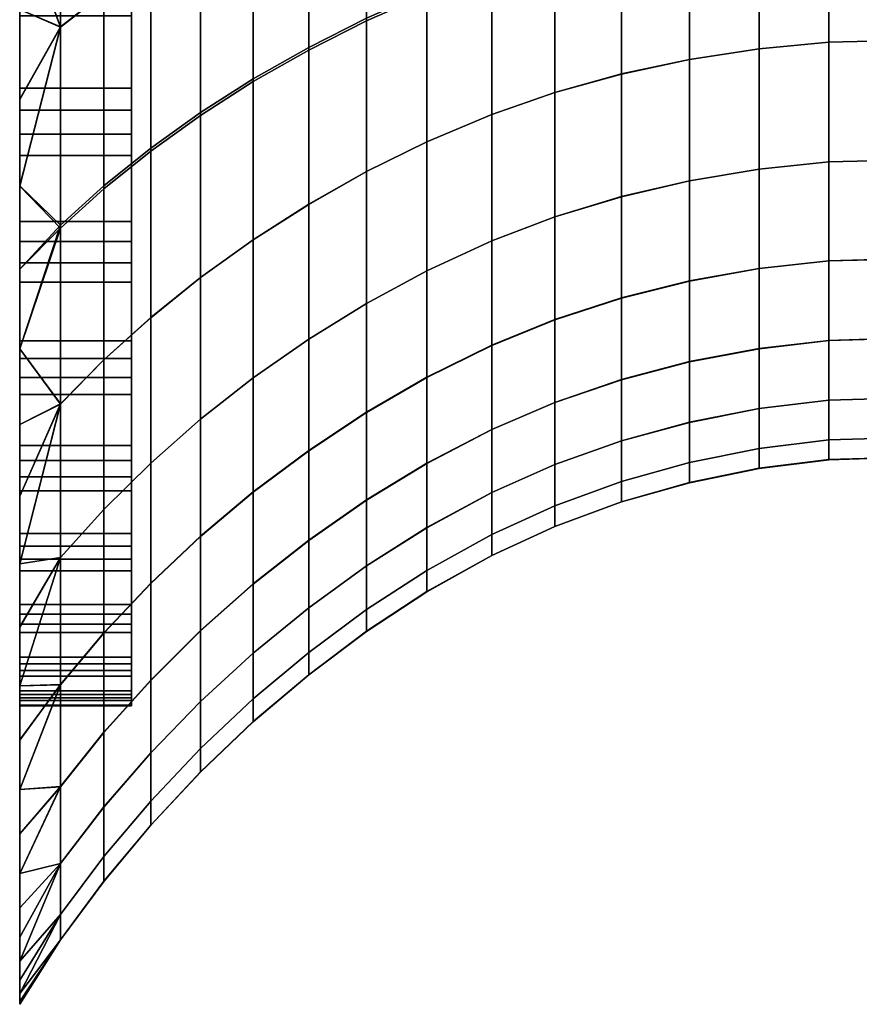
# Model space of a CAD drawing. Header units: millimetres. Extents: x -45 to 112, y -104 to 102.
# Tile 1 of 215: x -45 to -22, y -61 to -34. Entities that reach past the tile are written whole.
import ezdxf

# ---------------------------------------------------------------- set-up
doc = ezdxf.new("R2010")
doc.units = ezdxf.units.MM
doc.header["$MEASUREMENT"] = 0
doc.layers.add('Default', color=7, linetype='Continuous', true_color=0x000000)

msp = doc.modelspace()

# ---------------------------------------------------------------- meshes
at = {"layer": 'Default', "color": 9, "true_color": 0xbfbfbf}
mesh = msp.add_polyface(dxfattribs=at)
corners = [(-35.703, -24.491, 165.213), (-35.703, -18.935, 168.4), (-37.256, -19.362, 169.115), (-37.256, -25.049, 165.872), (-34.086, -23.984, 164.668), (-34.086, -18.545, 167.803), (-32.351, -23.519, 164.251), (-32.351, -18.188, 167.339), (-30.663, -23.147, 164.027), (-30.663, -17.902, 167.079), (-28.87, -22.831, 163.993), (-28.87, -17.66, 167.016), (-37.256, -30.251, 161.899), (-38.741, -25.651, 166.622), (-38.741, -30.981, 162.578), (-35.703, -29.575, 161.309), (-34.086, -28.96, 160.827), (-32.351, -28.396, 160.469), (-30.663, -27.944, 160.289), (-28.87, -27.562, 160.29), (-37.256, -34.924, 157.319), (-38.741, -35.769, 157.914), (-35.703, -34.141, 156.808), (-34.086, -33.429, 156.399), (-32.351, -32.776, 156.107), (-30.663, -32.254, 155.979), (-28.87, -31.812, 156.02), (-35.703, -38.252, 151.687), (-37.256, -39.13, 152.108), (-34.086, -37.453, 151.361), (-32.351, -36.72, 151.145), (-30.663, -36.133, 151.076), (-28.87, -35.637, 151.162), (-35.703, -34.211, 65.544), (-35.703, -38.254, 70.6), (-37.256, -39.132, 69.593), (-37.256, -34.995, 64.449), (-34.086, -33.498, 66.617), (-34.086, -37.455, 71.59), (-32.351, -32.843, 67.676), (-32.351, -36.722, 72.575), (-30.663, -32.32, 68.592), (-30.663, -36.135, 73.433), (-28.87, -31.877, 69.45), (-28.87, -35.639, 74.246), (-37.256, -30.261, 59.799), (-38.741, -35.842, 63.355), (-38.741, -30.991, 58.62), (-35.703, -29.585, 60.975), (-34.086, -28.969, 62.122), (-32.351, -28.405, 63.249), (-30.663, -27.953, 64.217), (-28.87, -27.571, 65.116), (-37.256, -25.03, 55.811), (-38.741, -25.632, 54.56), (-35.703, -24.473, 57.056), (-34.086, -23.966, 58.267), (-32.351, -23.501, 59.452), (-30.663, -23.129, 60.465), (-28.87, -22.814, 61.399), (-37.256, -19.375, 52.588), (-38.741, -19.838, 51.278), (-35.703, -18.947, 53.888), (-34.086, -18.557, 55.15), (-32.351, -18.2, 56.383), (-30.663, -17.914, 57.432)]
mesh.append_faces([[corners[k] for k in face] for face in [(0, 1, 2, 3), (4, 5, 1, 0), (6, 7, 5, 4), (8, 9, 7, 6), (10, 11, 9, 8), (12, 3, 13, 14), (15, 0, 3, 12), (16, 4, 0, 15), (17, 6, 4, 16), (18, 8, 6, 17), (19, 10, 8, 18), (20, 12, 14, 21), (22, 15, 12, 20), (23, 16, 15, 22), (24, 17, 16, 23), (25, 18, 17, 24), (26, 19, 18, 25), (27, 22, 20, 28), (29, 23, 22, 27), (30, 24, 23, 29), (31, 25, 24, 30), (32, 26, 25, 31), (33, 34, 35, 36), (37, 38, 34, 33), (39, 40, 38, 37), (41, 42, 40, 39), (43, 44, 42, 41), (45, 36, 46, 47), (48, 33, 36, 45), (49, 37, 33, 48), (50, 39, 37, 49), (51, 41, 39, 50), (52, 43, 41, 51), (53, 45, 47, 54), (55, 48, 45, 53), (56, 49, 48, 55), (57, 50, 49, 56), (58, 51, 50, 57), (59, 52, 51, 58), (60, 53, 54, 61), (62, 55, 53, 60), (63, 56, 55, 62), (64, 57, 56, 63), (65, 58, 57, 64)]], dxfattribs={"color": 9})
mesh = msp.add_polyface(dxfattribs=at)
corners = [(-27.046, -27.263, 160.466), (-27.046, -22.584, 164.145), (-28.87, -22.831, 163.993), (-28.87, -27.562, 160.29), (-25.187, -27.041, 160.791), (-25.187, -22.402, 164.454), (-23.314, -26.907, 161.245), (-23.314, -22.291, 164.901), (-21.427, -26.872, 161.82), (-21.427, -22.262, 165.478), (-19.547, -26.956, 162.513), (-19.547, -22.332, 166.184), (-17.694, -27.171, 163.352), (-17.694, -22.509, 167.047), (-27.046, -31.465, 156.224), (-28.87, -31.812, 156.02), (-25.187, -31.208, 156.568), (-23.314, -31.053, 157.029), (-21.427, -31.013, 157.602), (-19.547, -31.11, 158.281), (-17.694, -31.359, 159.092), (-27.046, -35.248, 151.399), (-28.87, -35.637, 151.162), (-25.187, -34.96, 151.763), (-23.314, -34.785, 152.234), (-21.427, -34.74, 152.803), (-19.547, -34.849, 153.466), (-17.694, -35.129, 154.245), (-25.187, -38.186, 146.533), (-27.046, -38.501, 146.147), (-23.314, -37.995, 147.014), (-21.427, -37.946, 147.58), (-19.547, -38.065, 148.225), (-17.694, -38.371, 148.97), (-25.187, -34.962, 75.681), (-25.187, -38.185, 80.908), (-27.046, -38.5, 80.24), (-27.046, -35.25, 74.992), (-23.314, -34.787, 76.295), (-23.314, -37.994, 81.512), (-21.427, -34.742, 76.818), (-21.427, -37.944, 82.038), (-19.547, -34.851, 77.223), (-19.547, -38.064, 82.46), (-17.694, -35.131, 77.496), (-17.694, -38.37, 82.769), (-27.046, -31.529, 70.228), (-28.87, -35.639, 74.246), (-28.87, -31.877, 69.45), (-25.187, -31.272, 70.937), (-23.314, -31.116, 71.56), (-21.427, -31.076, 72.081), (-19.547, -31.174, 72.469), (-17.694, -31.423, 72.711), (-27.046, -27.271, 65.922), (-28.87, -27.571, 65.116), (-25.187, -27.05, 66.65), (-23.314, -26.915, 67.281), (-21.427, -26.881, 67.799), (-19.547, -26.965, 68.173), (-27.046, -22.568, 62.229), (-28.87, -22.814, 61.399), (-25.187, -22.385, 62.973), (-23.314, -22.274, 63.611), (-21.427, -22.246, 64.127), (-19.547, -22.315, 64.488), (-28.87, -17.672, 58.394), (-30.663, -23.129, 60.465), (-30.663, -17.914, 57.432)]
mesh.append_faces([[corners[k] for k in face] for face in [(0, 1, 2, 3), (4, 5, 1, 0), (6, 7, 5, 4), (8, 9, 7, 6), (10, 11, 9, 8), (12, 13, 11, 10), (14, 0, 3, 15), (16, 4, 0, 14), (17, 6, 4, 16), (18, 8, 6, 17), (19, 10, 8, 18), (20, 12, 10, 19), (21, 14, 15, 22), (23, 16, 14, 21), (24, 17, 16, 23), (25, 18, 17, 24), (26, 19, 18, 25), (27, 20, 19, 26), (28, 23, 21, 29), (30, 24, 23, 28), (31, 25, 24, 30), (32, 26, 25, 31), (33, 27, 26, 32), (34, 35, 36, 37), (38, 39, 35, 34), (40, 41, 39, 38), (42, 43, 41, 40), (44, 45, 43, 42), (46, 37, 47, 48), (49, 34, 37, 46), (50, 38, 34, 49), (51, 40, 38, 50), (52, 42, 40, 51), (53, 44, 42, 52), (54, 46, 48, 55), (56, 49, 46, 54), (57, 50, 49, 56), (58, 51, 50, 57), (59, 52, 51, 58), (60, 54, 55, 61), (62, 56, 54, 60), (63, 57, 56, 62), (64, 58, 57, 63), (65, 59, 58, 64), (66, 61, 67, 68)]], dxfattribs={"color": 9})
mesh = msp.add_polyface(dxfattribs=at)
corners = [(-42, -37.248, 66.097), (-42, -36.609, 154.676), (-42, -36.019, 64.685), (-42, -34.077, 157.395), (-42, -33.454, 62.015), (-45, -33.454, 62.015), (-45, -36.318, 53.79), (-45, -38.64, 55.903), (-45, -33.91, 51.812), (-45, -29.363, 58.411), (-45, -31.423, 49.973), (-45, -27.941, 57.321), (-45, -36.019, 64.685), (-45, -32.121, 60.759), (-45, -34.077, 157.395), (-45, -38.638, 164.119), (-45, -32.76, 158.676), (-45, -36.316, 166.232), (-45, -33.909, 168.212), (-45, -30.03, 161.077), (-45, -31.422, 170.052), (-45, -28.621, 162.194), (-45, -34.077, 157.395), (-45, -32.76, 158.676), (-42, -32.76, 158.676), (-42, -34.077, 157.395), (-45, -36.609, 154.676), (-42, -36.609, 154.676), (-45, -30.03, 161.077), (-42, -30.03, 161.077), (-45, -33.454, 62.015), (-45, -36.019, 64.685), (-42, -36.019, 64.685), (-42, -33.454, 62.015), (-45, -32.121, 60.759), (-42, -32.121, 60.759), (-45, -29.363, 58.411), (-42, -29.363, 58.411), (-45, -37.248, 66.097), (-42, -37.248, 66.097), (-42.741, -33.461, 165.054), (-42.741, -27.696, 169.328), (-43.91, -28.447, 170.387), (-43.91, -34.371, 166.031), (-41.489, -32.589, 164.151), (-41.489, -26.977, 168.346), (-40.153, -31.76, 163.326), (-40.153, -26.294, 167.445), (-42.741, -38.639, 160.125), (-43.91, -39.693, 161.008), (-41.489, -37.63, 159.313), (-40.153, -36.671, 158.576), (-38.741, -35.769, 157.914), (-38.741, -30.981, 162.578), (-42.741, -33.471, 55.191), (-42.741, -38.718, 60.194), (-43.91, -39.774, 59.166), (-43.91, -34.382, 54.067), (-41.489, -32.599, 56.323), (-41.489, -37.707, 61.233), (-40.153, -31.77, 57.465), (-40.153, -36.746, 62.286), (-38.741, -30.991, 58.62), (-38.741, -35.842, 63.355), (-42.741, -27.675, 50.9), (-43.91, -28.426, 49.694), (-41.489, -26.957, 52.111), (-45, -36.316, 166.232), (-45, -33.909, 168.212), (-45, -38.638, 164.119), (-45, -31.422, 170.052), (-45, -38.64, 55.903), (-45, -36.318, 53.79), (-45, -33.91, 51.812), (-45, -31.423, 49.973)]
mesh.append_faces([[corners[k] for k in face] for face in [(0, 1, 2, 2), (3, 4, 2, 2), (2, 1, 3, 3), (5, 6, 7, 7), (8, 9, 10, 10), (9, 11, 10, 10), (5, 7, 12, 12), (8, 13, 9, 9), (5, 13, 6, 6), (13, 8, 6, 6), (14, 15, 16, 16), (17, 16, 15, 15), (17, 18, 19, 19), (20, 21, 18, 18), (18, 21, 19, 19), (16, 17, 19, 19), (22, 23, 24, 25), (26, 22, 25, 27), (23, 28, 29, 24), (30, 31, 32, 33), (34, 30, 33, 35), (36, 34, 35, 37), (31, 38, 39, 32), (40, 41, 42, 43), (44, 45, 41, 40), (46, 47, 45, 44), (48, 40, 43, 49), (50, 44, 40, 48), (51, 46, 44, 50), (52, 53, 46, 51), (54, 55, 56, 57), (58, 59, 55, 54), (60, 61, 59, 58), (62, 63, 61, 60), (64, 54, 57, 65), (66, 58, 54, 64), (67, 43, 68, 68), (67, 69, 43, 43), (68, 43, 70, 70), (43, 42, 70, 70), (71, 72, 57, 57), (73, 74, 57, 57), (57, 72, 73, 73), (65, 57, 74, 74)]], dxfattribs={"color": 9})
mesh = msp.add_polyface(dxfattribs=at)
corners = [(-42, -39.591, 69.066), (-42, -37.82, 153.241), (-42, -37.248, 66.097), (-42, -40.702, 70.62), (-42, -40.125, 150.227), (-42, -41.216, 148.651), (-42, -42.795, 73.861), (-42, -36.609, 154.676), (-42, -43.268, 145.369), (-45, -39.591, 69.066), (-45, -43.004, 60.516), (-45, -45.034, 63.005), (-45, -40.871, 58.147), (-45, -37.248, 66.097), (-45, -36.019, 64.685), (-45, -38.64, 55.903), (-45, -40.702, 70.62), (-45, -46.959, 154.423), (-45, -45.035, 157.023), (-45, -40.125, 150.227), (-45, -41.216, 148.651), (-45, -43.003, 159.509), (-45, -37.82, 153.241), (-45, -40.868, 161.876), (-45, -36.609, 154.676), (-45, -34.077, 157.395), (-45, -38.638, 164.119), (-45, -40.125, 150.227), (-45, -37.82, 153.241), (-42, -37.82, 153.241), (-42, -40.125, 150.227), (-45, -43.268, 145.369), (-45, -41.216, 148.651), (-42, -41.216, 148.651), (-42, -43.268, 145.369), (-45, -36.609, 154.676), (-42, -36.609, 154.676), (-45, -40.702, 70.62), (-45, -42.795, 73.861), (-42, -42.795, 73.861), (-42, -40.702, 70.62), (-45, -37.248, 66.097), (-45, -39.591, 69.066), (-42, -39.591, 69.066), (-42, -37.248, 66.097), (-42.741, -43.3, 154.518), (-42.741, -38.639, 160.125), (-43.91, -39.693, 161.008), (-43.91, -44.483, 155.293), (-41.489, -42.167, 153.81), (-41.489, -37.63, 159.313), (-40.153, -41.091, 153.173), (-40.153, -36.671, 158.576), (-38.741, -40.079, 152.608), (-38.741, -35.769, 157.914), (-38.741, -43.785, 146.833), (-40.153, -44.893, 147.293), (-38.741, -40.081, 68.593), (-38.741, -43.784, 74.365), (-40.153, -44.891, 73.497), (-40.153, -41.093, 67.62), (-42.741, -38.718, 60.194), (-42.741, -43.303, 65.73), (-43.91, -44.486, 64.808), (-43.91, -39.774, 59.166), (-41.489, -37.707, 61.233), (-41.489, -42.17, 66.667), (-40.153, -36.746, 62.286), (-45, -43.003, 159.509), (-45, -40.868, 161.876), (-45, -38.638, 164.119), (-43.91, -34.371, 166.031), (-45, -38.64, 55.903), (-45, -40.871, 58.147), (-45, -43.004, 60.516), (-43.91, -34.382, 54.067)]
mesh.append_faces([[corners[k] for k in face] for face in [(0, 1, 2, 2), (0, 3, 4, 4), (5, 3, 6, 6), (2, 1, 7, 7), (6, 8, 5, 5), (5, 4, 3, 3), (0, 4, 1, 1), (9, 10, 11, 11), (12, 13, 14, 14), (12, 14, 15, 15), (13, 10, 9, 9), (16, 9, 11, 11), (10, 13, 12, 12), (17, 18, 19, 19), (17, 19, 20, 20), (21, 22, 18, 18), (21, 23, 24, 24), (22, 21, 24, 24), (25, 23, 26, 26), (25, 24, 23, 23), (19, 18, 22, 22), (27, 28, 29, 30), (31, 32, 33, 34), (32, 27, 30, 33), (28, 35, 36, 29), (37, 38, 39, 40), (41, 42, 43, 44), (42, 37, 40, 43), (45, 46, 47, 48), (49, 50, 46, 45), (51, 52, 50, 49), (53, 54, 52, 51), (55, 53, 51, 56), (57, 58, 59, 60), (61, 62, 63, 64), (65, 66, 62, 61), (67, 60, 66, 65), (68, 47, 69, 69), (47, 70, 69, 69), (47, 71, 70, 70), (68, 48, 47, 47), (72, 64, 73, 73), (64, 74, 73, 73), (74, 64, 63, 63), (75, 64, 72, 72)]], dxfattribs={"color": 9})
mesh = msp.add_polyface(dxfattribs=at)
corners = [(-37.256, -39.13, 152.108), (-37.256, -34.924, 157.319), (-38.741, -35.769, 157.914), (-38.741, -40.079, 152.608), (-37.256, -42.748, 146.436), (-38.741, -43.785, 146.833), (-35.703, -41.787, 146.113), (-35.703, -38.252, 151.687), (-34.086, -40.913, 145.878), (-34.086, -37.453, 151.361), (-32.351, -40.111, 145.744), (-32.351, -36.72, 151.145), (-30.663, -39.47, 145.739), (-30.663, -36.133, 151.076), (-37.256, -45.732, 140.463), (-38.741, -46.843, 140.751), (-35.703, -44.704, 140.243), (-34.086, -43.768, 140.104), (-32.351, -42.909, 140.057), (-30.663, -42.222, 140.118), (-37.256, -48.146, 134.145), (-38.741, -49.316, 134.318), (-35.703, -47.063, 134.035), (-34.086, -46.076, 133.996), (-32.351, -45.172, 134.041), (-30.663, -44.448, 134.173), (-34.086, -47.799, 127.705), (-35.703, -48.822, 127.64), (-32.351, -46.86, 127.845), (-30.663, -46.109, 128.05), (-32.351, -47.985, 121.518), (-34.086, -48.946, 121.281), (-30.663, -47.215, 121.798), (-30.663, -47.764, 115.6), (-32.351, -48.543, 115.245), (-30.663, -47.77, 109.06), (-32.351, -48.549, 108.627), (-30.663, -47.216, 102.709), (-32.351, -47.986, 102.201), (-32.351, -46.861, 95.869), (-34.086, -48.947, 101.669), (-34.086, -47.8, 95.241), (-30.663, -46.11, 96.452), (-34.086, -46.069, 88.929), (-35.703, -48.823, 94.64), (-35.703, -47.055, 88.224), (-32.351, -45.165, 89.652), (-30.663, -44.441, 90.309), (-37.256, -45.739, 81.249), (-37.256, -48.138, 87.528), (-38.741, -49.308, 86.854), (-38.741, -46.851, 80.46), (-35.703, -44.711, 82.053), (-34.086, -43.774, 82.858), (-32.351, -42.916, 83.673), (-30.663, -42.229, 84.4), (-37.256, -42.746, 75.262), (-38.741, -43.784, 74.365), (-35.703, -41.786, 76.17), (-34.086, -40.911, 77.07), (-32.351, -40.11, 77.973), (-37.256, -39.132, 69.593), (-38.741, -40.081, 68.593), (-35.703, -38.254, 70.6), (-34.086, -37.455, 71.59), (-32.351, -36.722, 72.575), (-38.741, -35.842, 63.355), (-40.153, -41.093, 67.62), (-40.153, -36.746, 62.286), (-37.256, -34.995, 64.449)]
mesh.append_faces([[corners[k] for k in face] for face in [(0, 1, 2, 3), (4, 0, 3, 5), (6, 7, 0, 4), (8, 9, 7, 6), (10, 11, 9, 8), (12, 13, 11, 10), (14, 4, 5, 15), (16, 6, 4, 14), (17, 8, 6, 16), (18, 10, 8, 17), (19, 12, 10, 18), (20, 14, 15, 21), (22, 16, 14, 20), (23, 17, 16, 22), (24, 18, 17, 23), (25, 19, 18, 24), (26, 23, 22, 27), (28, 24, 23, 26), (29, 25, 24, 28), (30, 28, 26, 31), (32, 29, 28, 30), (33, 32, 30, 34), (35, 33, 34, 36), (37, 35, 36, 38), (39, 38, 40, 41), (42, 37, 38, 39), (43, 41, 44, 45), (46, 39, 41, 43), (47, 42, 39, 46), (48, 49, 50, 51), (52, 45, 49, 48), (53, 43, 45, 52), (54, 46, 43, 53), (55, 47, 46, 54), (56, 48, 51, 57), (58, 52, 48, 56), (59, 53, 52, 58), (60, 54, 53, 59), (61, 56, 57, 62), (63, 58, 56, 61), (64, 59, 58, 63), (65, 60, 59, 64), (66, 62, 67, 68), (69, 61, 62, 66)]], dxfattribs={"color": 9})
mesh = msp.add_polyface(dxfattribs=at)
corners = [(-28.87, -38.927, 145.875), (-28.87, -35.637, 151.162), (-30.663, -36.133, 151.076), (-30.663, -39.47, 145.739), (-27.046, -38.501, 146.147), (-27.046, -35.248, 151.399), (-28.87, -41.641, 140.307), (-30.663, -42.222, 140.118), (-27.046, -41.185, 140.616), (-25.187, -40.848, 141.026), (-25.187, -38.186, 146.533), (-23.314, -40.644, 141.517), (-23.314, -37.995, 147.014), (-28.87, -43.836, 134.418), (-30.663, -44.448, 134.173), (-27.046, -43.356, 134.766), (-25.187, -43.001, 135.2), (-23.314, -42.785, 135.702), (-28.87, -45.473, 128.352), (-30.663, -46.109, 128.05), (-27.046, -44.975, 128.74), (-25.187, -44.606, 129.2), (-23.314, -44.383, 129.714), (-28.87, -46.564, 122.158), (-30.663, -47.215, 121.798), (-27.046, -46.054, 122.587), (-25.187, -45.676, 123.074), (-23.314, -45.447, 123.599), (-28.87, -47.105, 116.018), (-30.663, -47.764, 115.6), (-27.046, -46.589, 116.487), (-25.187, -46.207, 117), (-23.314, -45.975, 117.536), (-28.87, -47.111, 109.539), (-30.663, -47.77, 109.06), (-27.046, -46.595, 110.052), (-25.187, -46.213, 110.592), (-23.314, -45.981, 111.14), (-28.87, -46.565, 103.248), (-30.663, -47.216, 102.709), (-27.046, -46.055, 103.802), (-25.187, -45.677, 104.368), (-28.87, -45.474, 97.05), (-30.663, -46.11, 96.452), (-27.046, -44.976, 97.645), (-25.187, -44.607, 98.238), (-28.87, -43.828, 90.964), (-30.663, -44.441, 90.309), (-27.046, -43.348, 91.599), (-25.187, -42.993, 92.217), (-28.87, -41.647, 85.11), (-30.663, -42.229, 84.4), (-27.046, -41.191, 85.784), (-25.187, -40.854, 86.428), (-30.663, -39.468, 78.767), (-32.351, -42.916, 83.673), (-32.351, -40.11, 77.973), (-28.87, -38.925, 79.53), (-27.046, -38.5, 80.24), (-25.187, -38.185, 80.908), (-30.663, -36.135, 73.433), (-32.351, -36.722, 72.575), (-28.87, -35.639, 74.246), (-27.046, -35.25, 74.992)]
mesh.append_faces([[corners[k] for k in face] for face in [(0, 1, 2, 3), (4, 5, 1, 0), (6, 0, 3, 7), (8, 4, 0, 6), (9, 10, 4, 8), (11, 12, 10, 9), (13, 6, 7, 14), (15, 8, 6, 13), (16, 9, 8, 15), (17, 11, 9, 16), (18, 13, 14, 19), (20, 15, 13, 18), (21, 16, 15, 20), (22, 17, 16, 21), (23, 18, 19, 24), (25, 20, 18, 23), (26, 21, 20, 25), (27, 22, 21, 26), (28, 23, 24, 29), (30, 25, 23, 28), (31, 26, 25, 30), (32, 27, 26, 31), (33, 28, 29, 34), (35, 30, 28, 33), (36, 31, 30, 35), (37, 32, 31, 36), (38, 33, 34, 39), (40, 35, 33, 38), (41, 36, 35, 40), (42, 38, 39, 43), (44, 40, 38, 42), (45, 41, 40, 44), (46, 42, 43, 47), (48, 44, 42, 46), (49, 45, 44, 48), (50, 46, 47, 51), (52, 48, 46, 50), (53, 49, 48, 52), (54, 51, 55, 56), (57, 50, 51, 54), (58, 52, 50, 57), (59, 53, 52, 58), (60, 54, 56, 61), (62, 57, 54, 60), (63, 58, 57, 62)]], dxfattribs={"color": 9})
mesh = msp.add_polyface(dxfattribs=at)
corners = [(-15.88, -38.837, 149.804), (-15.88, -35.555, 155.129), (-17.694, -35.129, 154.245), (-17.694, -38.371, 148.97), (-21.427, -40.591, 142.08), (-21.427, -37.946, 147.58), (-23.314, -37.995, 147.014), (-23.314, -40.644, 141.517), (-19.547, -40.719, 142.706), (-19.547, -38.065, 148.225), (-17.694, -41.046, 143.414), (-15.88, -41.545, 144.195), (-21.427, -42.729, 136.262), (-23.314, -42.785, 135.702), (-19.547, -42.864, 136.868), (-17.694, -43.209, 137.537), (-15.88, -43.735, 138.263), (-21.427, -44.325, 130.27), (-23.314, -44.383, 129.714), (-19.547, -44.465, 130.856), (-17.694, -44.823, 131.485), (-15.88, -45.368, 132.153), (-21.427, -45.388, 124.151), (-23.314, -45.447, 123.599), (-19.547, -45.532, 124.716), (-17.694, -45.898, 125.304), (-15.88, -46.457, 125.915), (-21.427, -45.915, 118.085), (-23.314, -45.975, 117.536), (-19.547, -46.061, 118.629), (-17.694, -46.431, 119.177), (-15.88, -46.997, 119.73), (-21.427, -45.921, 111.684), (-23.314, -45.981, 111.14), (-19.547, -46.066, 112.207), (-17.694, -46.437, 112.713), (-23.314, -45.448, 104.928), (-25.187, -46.213, 110.592), (-25.187, -45.677, 104.368), (-21.427, -45.389, 105.469), (-19.547, -45.532, 105.971), (-17.694, -45.899, 106.435), (-23.314, -44.384, 98.809), (-25.187, -44.607, 98.238), (-21.427, -44.326, 99.346), (-19.547, -44.466, 99.827), (-17.694, -44.824, 100.251), (-23.314, -42.778, 92.8), (-25.187, -42.993, 92.217), (-21.427, -42.722, 93.334), (-19.547, -42.857, 93.794), (-17.694, -43.202, 94.178), (-23.314, -40.65, 87.021), (-25.187, -40.854, 86.428), (-21.427, -40.597, 87.551), (-19.547, -40.725, 87.992), (-17.694, -41.052, 88.337), (-23.314, -37.994, 81.512), (-25.187, -38.185, 80.908), (-21.427, -37.944, 82.038), (-19.547, -38.064, 82.46), (-17.694, -38.37, 82.769)]
mesh.append_faces([[corners[k] for k in face] for face in [(0, 1, 2, 3), (4, 5, 6, 7), (8, 9, 5, 4), (10, 3, 9, 8), (11, 0, 3, 10), (12, 4, 7, 13), (14, 8, 4, 12), (15, 10, 8, 14), (16, 11, 10, 15), (17, 12, 13, 18), (19, 14, 12, 17), (20, 15, 14, 19), (21, 16, 15, 20), (22, 17, 18, 23), (24, 19, 17, 22), (25, 20, 19, 24), (26, 21, 20, 25), (27, 22, 23, 28), (29, 24, 22, 27), (30, 25, 24, 29), (31, 26, 25, 30), (32, 27, 28, 33), (34, 29, 27, 32), (35, 30, 29, 34), (36, 33, 37, 38), (39, 32, 33, 36), (40, 34, 32, 39), (41, 35, 34, 40), (42, 36, 38, 43), (44, 39, 36, 42), (45, 40, 39, 44), (46, 41, 40, 45), (47, 42, 43, 48), (49, 44, 42, 47), (50, 45, 44, 49), (51, 46, 45, 50), (52, 47, 48, 53), (54, 49, 47, 52), (55, 50, 49, 54), (56, 51, 50, 55), (57, 52, 53, 58), (59, 54, 52, 57), (60, 55, 54, 59), (61, 56, 55, 60)]], dxfattribs={"color": 9})
mesh = msp.add_polyface(dxfattribs=at)
corners = [(-42, -43.268, 145.369), (-42, -42.795, 73.861), (-42, -43.776, 75.544), (-42, -44.226, 143.667), (-42, -45.596, 79.026), (-42, -46.434, 80.821), (-42, -47.96, 84.51), (-42, -46.816, 138.339), (-42, -46.001, 140.15), (-42, -48.293, 134.62), (-45, -48.767, 68.317), (-45, -42.795, 73.861), (-45, -46.956, 65.607), (-45, -40.702, 70.62), (-45, -45.034, 63.005), (-45, -43.776, 75.544), (-45, -50.462, 71.126), (-45, -45.596, 79.026), (-45, -46.001, 140.15), (-45, -52.042, 146.003), (-45, -44.226, 143.667), (-45, -43.268, 145.369), (-45, -48.772, 151.715), (-45, -41.216, 148.651), (-45, -50.467, 148.906), (-45, -46.959, 154.423), (-45, -46.816, 138.339), (-45, -53.493, 143.012), (-45, -46.001, 140.15), (-45, -44.226, 143.667), (-42, -44.226, 143.667), (-42, -46.001, 140.15), (-45, -46.816, 138.339), (-42, -46.816, 138.339), (-45, -48.293, 134.62), (-42, -48.293, 134.62), (-45, -43.268, 145.369), (-42, -43.268, 145.369), (-45, -45.596, 79.026), (-45, -46.434, 80.821), (-42, -46.434, 80.821), (-42, -45.596, 79.026), (-45, -43.776, 75.544), (-42, -43.776, 75.544), (-45, -42.795, 73.861), (-42, -42.795, 73.861), (-45, -47.96, 84.51), (-42, -47.96, 84.51), (-42.741, -47.309, 148.415), (-42.741, -43.3, 154.518), (-43.91, -44.483, 155.293), (-43.91, -48.603, 149.074), (-41.489, -46.07, 147.82), (-41.489, -42.167, 153.81), (-40.153, -44.893, 147.293), (-40.153, -41.091, 153.173), (-40.153, -48.029, 141.1), (-41.489, -49.29, 141.512), (-38.741, -46.843, 140.751), (-38.741, -43.785, 146.833), (-40.153, -44.891, 73.497), (-40.153, -48.037, 79.704), (-41.489, -49.297, 78.976), (-41.489, -46.068, 72.653), (-38.741, -43.784, 74.365), (-38.741, -46.851, 80.46), (-42.741, -43.303, 65.73), (-42.741, -47.308, 71.829), (-43.91, -48.602, 71.024), (-43.91, -44.486, 64.808), (-41.489, -42.17, 66.667), (-40.153, -41.093, 67.62), (-45, -45.035, 157.023), (-45, -46.959, 154.423), (-45, -43.003, 159.509), (-45, -48.772, 151.715), (-45, -46.956, 65.607), (-45, -45.034, 63.005), (-45, -43.004, 60.516), (-45, -48.767, 68.317)]
mesh.append_faces([[corners[k] for k in face] for face in [(0, 1, 2, 2), (3, 2, 4, 4), (5, 6, 7, 7), (5, 8, 4, 4), (7, 8, 5, 5), (3, 4, 8, 8), (3, 0, 2, 2), (9, 7, 6, 6), (10, 11, 12, 12), (12, 13, 14, 14), (15, 16, 17, 17), (15, 11, 10, 10), (13, 12, 11, 11), (18, 19, 20, 20), (21, 22, 23, 23), (20, 24, 21, 21), (25, 23, 22, 22), (26, 27, 18, 18), (28, 29, 30, 31), (32, 28, 31, 33), (34, 32, 33, 35), (29, 36, 37, 30), (38, 39, 40, 41), (42, 38, 41, 43), (44, 42, 43, 45), (39, 46, 47, 40), (48, 49, 50, 51), (52, 53, 49, 48), (54, 55, 53, 52), (56, 54, 52, 57), (58, 59, 54, 56), (60, 61, 62, 63), (64, 65, 61, 60), (66, 67, 68, 69), (70, 63, 67, 66), (71, 60, 63, 70), (72, 73, 50, 50), (50, 74, 72, 72), (73, 75, 50, 50), (51, 50, 75, 75), (69, 76, 77, 77), (77, 78, 69, 69), (79, 76, 69, 69), (69, 68, 79, 79)]], dxfattribs={"color": 9})
mesh = msp.add_polyface(dxfattribs=at)
corners = [(-42, -48.646, 86.4), (-42, -48.293, 134.62), (-42, -47.96, 84.51), (-45, -53.491, 77.016), (-45, -45.596, 79.026), (-45, -52.038, 74.028), (-45, -50.462, 71.126), (-45, -47.96, 84.51), (-45, -56.01, 83.225), (-45, -48.646, 86.4), (-45, -54.816, 80.084), (-45, -46.434, 80.821), (-45, -43.776, 75.544), (-45, -48.767, 68.317), (-45, -49.858, 90.259), (-45, -57.993, 89.693), (-45, -50.383, 92.223), (-45, -57.07, 133.595), (-45, -48.954, 132.718), (-45, -50.115, 128.835), (-45, -57.992, 130.332), (-45, -50.614, 126.861), (-45, -56.011, 136.801), (-45, -48.293, 134.62), (-45, -46.816, 138.339), (-45, -54.817, 139.943), (-45, -53.493, 143.012), (-45, -46.001, 140.15), (-45, -52.042, 146.003), (-45, -44.226, 143.667), (-45, -50.467, 148.906), (-45, -48.772, 151.715), (-45, -43.268, 145.369), (-45, -48.954, 132.718), (-45, -48.293, 134.62), (-42, -48.293, 134.62), (-42, -48.954, 132.718), (-45, -50.614, 126.861), (-45, -50.115, 128.835), (-42, -50.115, 128.835), (-42, -50.614, 126.861), (-45, -51.777, 120.828), (-45, -51.446, 122.855), (-42, -51.446, 122.855), (-42, -51.777, 120.828), (-45, -52.269, 116.74), (-42, -52.269, 116.74), (-45, -52.429, 114.683), (-42, -52.429, 114.683), (-45, -51.627, 98.232), (-45, -52.173, 102.31), (-42, -52.173, 102.31), (-42, -51.627, 98.232), (-45, -51.268, 96.212), (-42, -51.268, 96.212), (-45, -49.858, 90.259), (-45, -50.383, 92.223), (-42, -50.383, 92.223), (-42, -49.858, 90.259), (-45, -47.96, 84.51), (-45, -48.646, 86.4), (-42, -48.646, 86.4), (-42, -47.96, 84.51), (-45, -52.36, 104.364), (-42, -52.36, 104.364), (-42.741, -50.617, 141.988), (-42.741, -47.309, 148.415), (-43.91, -48.603, 149.074), (-43.91, -52.003, 142.524), (-41.489, -49.29, 141.512), (-41.489, -46.07, 147.82), (-41.489, -51.894, 134.839), (-42.741, -53.291, 135.189), (-41.489, -49.297, 78.976), (-41.489, -51.885, 85.607), (-42.741, -53.283, 85.028), (-42.741, -50.625, 78.271), (-42.741, -47.308, 71.829), (-43.91, -52.011, 77.589), (-43.91, -48.602, 71.024), (-41.489, -46.068, 72.653), (-45, -53.493, 143.012), (-45, -52.042, 146.003), (-45, -48.772, 151.715), (-45, -50.467, 148.906), (-45, -48.767, 68.317), (-45, -50.462, 71.126), (-45, -52.038, 74.028)]
mesh.append_faces([[corners[k] for k in face] for face in [(0, 1, 2, 2), (3, 4, 5, 5), (5, 4, 6, 6), (7, 8, 9, 9), (10, 11, 3, 3), (12, 13, 6, 6), (11, 10, 7, 7), (11, 4, 3, 3), (14, 15, 16, 16), (17, 18, 19, 19), (20, 19, 21, 21), (18, 22, 23, 23), (24, 25, 26, 26), (27, 26, 28, 28), (29, 28, 30, 30), (31, 32, 30, 30), (24, 23, 25, 25), (33, 34, 35, 36), (37, 38, 39, 40), (38, 33, 36, 39), (41, 42, 43, 44), (45, 41, 44, 46), (47, 45, 46, 48), (49, 50, 51, 52), (53, 49, 52, 54), (55, 56, 57, 58), (59, 60, 61, 62), (60, 55, 58, 61), (56, 53, 54, 57), (50, 63, 64, 51), (42, 37, 40, 43), (65, 66, 67, 68), (69, 70, 66, 65), (71, 69, 65, 72), (73, 74, 75, 76), (77, 76, 78, 79), (80, 73, 76, 77), (81, 68, 82, 82), (67, 83, 84, 84), (84, 82, 67, 67), (68, 67, 82, 82), (85, 79, 86, 86), (87, 86, 79, 79), (79, 78, 87, 87)]], dxfattribs={"color": 9})
mesh = msp.add_polyface(dxfattribs=at)
corners = [(-42, -48.954, 132.718), (-42, -48.646, 86.4), (-42, -49.858, 90.259), (-42, -50.383, 92.223), (-42, -51.268, 96.212), (-42, -50.614, 126.861), (-42, -51.627, 98.232), (-42, -51.446, 122.855), (-42, -52.36, 104.364), (-42, -52.269, 116.74), (-42, -52.173, 102.31), (-42, -51.777, 120.828), (-42, -50.115, 128.835), (-42, -48.293, 134.62), (-42, -52.429, 114.683), (-40.153, -50.566, 134.549), (-40.153, -48.029, 141.1), (-41.489, -49.29, 141.512), (-41.489, -51.894, 134.839), (-38.741, -49.316, 134.318), (-38.741, -46.843, 140.751), (-40.153, -52.458, 127.802), (-41.489, -53.836, 127.967), (-38.741, -51.161, 127.693), (-37.256, -49.947, 127.638), (-37.256, -48.146, 134.145), (-35.703, -48.822, 127.64), (-35.703, -47.063, 134.035), (-38.741, -52.391, 120.927), (-40.153, -53.719, 120.913), (-37.256, -51.146, 120.993), (-35.703, -49.995, 121.11), (-34.086, -48.946, 121.281), (-34.086, -47.799, 127.705), (-37.256, -51.741, 114.406), (-38.741, -53, 114.22), (-35.703, -50.576, 114.637), (-34.086, -49.515, 114.913), (-32.351, -48.543, 115.245), (-32.351, -47.985, 121.518), (-37.256, -51.748, 107.456), (-38.741, -53.007, 107.144), (-35.703, -50.582, 107.807), (-34.086, -49.521, 108.194), (-32.351, -48.549, 108.627), (-37.256, -51.147, 100.706), (-38.741, -52.392, 100.271), (-35.703, -49.995, 101.174), (-34.086, -48.947, 101.669), (-32.351, -47.986, 102.201), (-38.741, -51.162, 93.502), (-40.153, -53.719, 99.878), (-40.153, -52.459, 92.985), (-37.256, -49.948, 94.057), (-35.703, -48.823, 94.64), (-34.086, -47.8, 95.241), (-40.153, -50.557, 86.215), (-41.489, -53.837, 92.503), (-41.489, -51.885, 85.607), (-38.741, -49.308, 86.854), (-37.256, -48.138, 87.528), (-35.703, -47.055, 88.224), (-40.153, -48.037, 79.704), (-41.489, -49.297, 78.976), (-38.741, -46.851, 80.46)]
mesh.append_faces([[corners[k] for k in face] for face in [(0, 1, 2, 2), (3, 4, 5, 5), (4, 6, 7, 7), (8, 9, 10, 10), (11, 6, 10, 10), (12, 2, 3, 3), (12, 3, 5, 5), (2, 12, 0, 0), (10, 9, 11, 11), (11, 7, 6, 6), (4, 7, 5, 5), (0, 13, 1, 1), (8, 14, 9, 9), (15, 16, 17, 18), (19, 20, 16, 15), (21, 15, 18, 22), (23, 19, 15, 21), (24, 25, 19, 23), (26, 27, 25, 24), (28, 23, 21, 29), (30, 24, 23, 28), (31, 26, 24, 30), (32, 33, 26, 31), (34, 30, 28, 35), (36, 31, 30, 34), (37, 32, 31, 36), (38, 39, 32, 37), (40, 34, 35, 41), (42, 36, 34, 40), (43, 37, 36, 42), (44, 38, 37, 43), (45, 40, 41, 46), (47, 42, 40, 45), (48, 43, 42, 47), (49, 44, 43, 48), (50, 46, 51, 52), (53, 45, 46, 50), (54, 47, 45, 53), (55, 48, 47, 54), (56, 52, 57, 58), (59, 50, 52, 56), (60, 53, 50, 59), (61, 54, 53, 60), (62, 56, 58, 63), (64, 59, 56, 62)]], dxfattribs={"color": 9})
mesh = msp.add_polyface(dxfattribs=at)
corners = [(-42, -52.36, 104.364), (-42, -52.561, 108.488), (-42, -52.575, 110.555), (-42, -52.429, 114.683), (-45, -47.96, 84.51), (-45, -54.816, 80.084), (-45, -56.01, 83.225), (-45, -57.069, 86.431), (-45, -48.646, 86.4), (-45, -57.993, 89.693), (-45, -58.779, 93.004), (-45, -50.383, 92.223), (-45, -59.425, 96.357), (-45, -51.627, 98.232), (-45, -51.268, 96.212), (-45, -49.858, 90.259), (-45, -52.36, 104.364), (-45, -60.504, 106.579), (-45, -52.561, 108.488), (-45, -59.928, 99.742), (-45, -52.173, 102.31), (-45, -58.777, 127.021), (-45, -57.992, 130.332), (-45, -50.614, 126.861), (-45, -57.07, 133.595), (-45, -50.115, 128.835), (-45, -60.505, 113.449), (-45, -52.429, 114.683), (-45, -52.575, 110.555), (-45, -59.926, 120.284), (-45, -51.777, 120.828), (-45, -52.269, 116.74), (-45, -60.287, 116.875), (-45, -51.446, 122.855), (-45, -59.422, 123.669), (-45, -56.011, 136.801), (-45, -48.954, 132.718), (-45, -54.817, 139.943), (-45, -48.293, 134.62), (-45, -52.575, 110.555), (-45, -52.429, 114.683), (-42, -52.429, 114.683), (-42, -52.575, 110.555), (-45, -52.36, 104.364), (-45, -52.561, 108.488), (-42, -52.561, 108.488), (-42, -52.36, 104.364), (-42.741, -53.291, 135.189), (-42.741, -50.617, 141.988), (-43.91, -52.003, 142.524), (-43.91, -54.751, 135.595), (-42.741, -55.287, 128.187), (-43.91, -56.802, 128.46), (-41.489, -53.836, 127.967), (-41.489, -51.894, 134.839), (-41.489, -55.13, 120.95), (-42.741, -56.616, 121.037), (-40.153, -53.719, 120.913), (-40.153, -52.458, 127.802), (-40.153, -54.344, 114.083), (-41.489, -55.772, 113.993), (-38.741, -53, 114.22), (-38.741, -52.391, 120.927), (-40.153, -54.351, 106.877), (-41.489, -55.779, 106.653), (-38.741, -53.007, 107.144), (-40.153, -53.719, 99.878), (-41.489, -55.131, 99.525), (-38.741, -52.392, 100.271), (-41.489, -53.837, 92.503), (-42.741, -56.617, 99.208), (-42.741, -55.288, 92.053), (-40.153, -52.459, 92.985), (-42.741, -53.283, 85.028), (-43.91, -56.803, 91.635), (-43.91, -54.742, 84.475), (-41.489, -51.885, 85.607), (-42.741, -50.625, 78.271), (-43.91, -52.011, 77.589), (-45, -54.817, 139.943), (-45, -53.493, 143.012), (-45, -56.011, 136.801), (-45, -52.038, 74.028), (-45, -53.491, 77.016), (-45, -54.816, 80.084), (-45, -56.01, 83.225)]
mesh.append_faces([[corners[k] for k in face] for face in [(0, 1, 2, 2), (0, 2, 3, 3), (4, 5, 6, 6), (7, 8, 6, 6), (9, 10, 11, 11), (12, 13, 14, 14), (14, 11, 10, 10), (15, 8, 7, 7), (16, 17, 18, 18), (13, 19, 20, 20), (21, 22, 23, 23), (22, 24, 25, 25), (26, 27, 28, 28), (29, 30, 31, 31), (32, 31, 27, 27), (21, 23, 33, 33), (34, 33, 30, 30), (35, 36, 24, 24), (37, 38, 35, 35), (39, 40, 41, 42), (43, 44, 45, 46), (44, 39, 42, 45), (47, 48, 49, 50), (51, 47, 50, 52), (53, 54, 47, 51), (55, 53, 51, 56), (57, 58, 53, 55), (59, 57, 55, 60), (61, 62, 57, 59), (63, 59, 60, 64), (65, 61, 59, 63), (66, 63, 64, 67), (68, 65, 63, 66), (69, 67, 70, 71), (72, 66, 67, 69), (73, 71, 74, 75), (76, 69, 71, 73), (77, 73, 75, 78), (79, 49, 80, 80), (79, 81, 50, 50), (49, 79, 50, 50), (82, 78, 83, 83), (83, 78, 84, 84), (75, 85, 84, 84), (75, 84, 78, 78)]], dxfattribs={"color": 9})
mesh = msp.add_polyface(dxfattribs=at)
corners = [(-45, -59.425, 96.357), (-45, -59.928, 99.742), (-45, -51.627, 98.232), (-45, -51.268, 96.212), (-45, -58.779, 93.004), (-45, -60.288, 103.152), (-45, -52.173, 102.31), (-45, -52.36, 104.364), (-45, -60.504, 106.579), (-45, -52.561, 108.488), (-45, -60.577, 110.014), (-45, -57.993, 89.693), (-45, -49.858, 90.259), (-45, -57.069, 86.431), (-45, -52.575, 110.555), (-45, -59.422, 123.669), (-45, -51.777, 120.828), (-45, -59.926, 120.284), (-45, -52.269, 116.74), (-45, -60.287, 116.875), (-45, -58.777, 127.021), (-45, -51.446, 122.855), (-45, -60.505, 113.449), (-45, -52.429, 114.683), (-42.741, -56.616, 121.037), (-42.741, -55.287, 128.187), (-43.91, -56.802, 128.46), (-43.91, -58.168, 121.173), (-42.741, -57.276, 113.949), (-43.91, -58.846, 113.949), (-41.489, -55.772, 113.993), (-41.489, -55.13, 120.95), (-42.741, -57.283, 106.471), (-43.91, -58.853, 106.328), (-41.489, -55.779, 106.653), (-42.741, -56.617, 99.208), (-43.91, -58.169, 98.926), (-41.489, -55.131, 99.525), (-42.741, -55.288, 92.053), (-43.91, -56.803, 91.635), (-45, -59.422, 123.669), (-45, -58.777, 127.021), (-45, -57.07, 133.595), (-45, -57.992, 130.332), (-45, -59.926, 120.284), (-45, -60.287, 116.875), (-43.91, -54.751, 135.595), (-45, -56.011, 136.801), (-45, -60.505, 113.449), (-45, -60.577, 110.014), (-45, -59.425, 96.357), (-45, -59.928, 99.742), (-45, -57.993, 89.693), (-45, -57.069, 86.431), (-45, -58.779, 93.004), (-45, -60.504, 106.579), (-45, -60.288, 103.152), (-43.91, -54.742, 84.475), (-45, -56.01, 83.225)]
mesh.append_faces([[corners[k] for k in face] for face in [(0, 1, 2, 2), (3, 4, 0, 0), (5, 6, 1, 1), (7, 5, 8, 8), (9, 8, 10, 10), (7, 6, 5, 5), (11, 12, 13, 13), (14, 9, 10, 10), (15, 16, 17, 17), (17, 18, 19, 19), (15, 20, 21, 21), (22, 19, 23, 23), (14, 10, 22, 22), (24, 25, 26, 27), (28, 24, 27, 29), (30, 31, 24, 28), (32, 28, 29, 33), (34, 30, 28, 32), (35, 32, 33, 36), (37, 34, 32, 35), (38, 35, 36, 39), (40, 26, 41, 41), (42, 43, 26, 26), (44, 45, 27, 27), (27, 40, 44, 44), (41, 26, 43, 43), (42, 46, 47, 47), (48, 29, 45, 45), (26, 46, 42, 42), (27, 26, 40, 40), (27, 45, 29, 29), (29, 48, 49, 49), (50, 36, 51, 51), (39, 52, 53, 53), (54, 39, 50, 50), (52, 39, 54, 54), (33, 49, 55, 55), (56, 33, 55, 55), (29, 49, 33, 33), (56, 51, 36, 36), (39, 36, 50, 50), (33, 56, 36, 36), (39, 53, 57, 57), (53, 58, 57, 57)]], dxfattribs={"color": 9})

doc.saveas('drawing.dxf')
